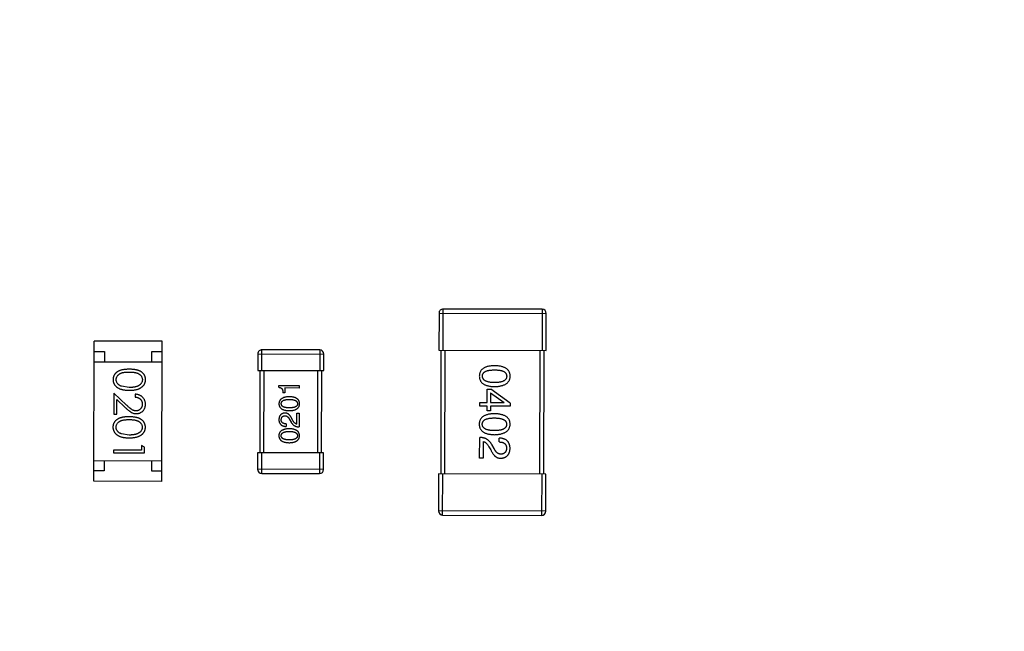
# Model space of a CAD drawing. Header units: millimetres. Extents: x 64 to 213, y 7 to 77.
# Tile 21 of 49: x 173.48 to 178.26, y 23.77 to 26.74. Entities that reach past the tile are written whole.
import ezdxf

# ---------------------------------------------------------------- set-up
doc = ezdxf.new("R2010")
doc.units = ezdxf.units.MM
doc.header["$LTSCALE"] = 1.21
doc.header["$MEASUREMENT"] = 0
doc.layers.get('0').update_dxf_attribs({"linetype": 'CONTINUOUS'})

msp = doc.modelspace()

# ---------------------------------------------------------------- linework, layer by layer
at = {"color": 7, "linetype": 'Continuous'}
for p, q in [((175.5163, 25.3165), (175.5159, 25.1365)), ((175.5163, 25.3165), (176.0363, 25.3152)), ((175.5359, 25.1364), (175.5363, 25.3364)), ((176.0163, 25.3352), (175.5363, 25.3364)), ((176.0163, 25.3352), (176.0159, 25.1352)), ((176.0359, 25.1352), (176.0363, 25.3152)), ((173.8427, 24.5007), (173.8444, 25.1807)), ((174.1744, 25.1799), (173.8444, 25.1807)), ((174.1727, 24.4999), (174.1744, 25.1799)), ((173.8442, 25.1307), (173.8942, 25.1306)), ((173.8942, 25.1306), (173.8941, 25.0806)), ((174.1241, 25.08), (174.1242, 25.13)), ((174.1242, 25.13), (174.1742, 25.1299)), ((174.6378, 25.1187), (174.6376, 25.0387)), ((174.6378, 25.1187), (174.9578, 25.118)), ((174.6576, 25.0387), (174.6578, 25.1387)), ((174.9378, 25.138), (174.6578, 25.1387)), ((174.9378, 25.138), (174.9376, 25.038)), ((174.9576, 25.038), (174.9578, 25.118)), ((175.5159, 25.1365), (176.0359, 25.1352)), ((175.5259, 25.1364), (175.5244, 24.5364)), ((175.5444, 24.5364), (175.5459, 25.1364)), ((176.0059, 25.1353), (176.0044, 24.5353)), ((176.0244, 24.5352), (176.0259, 25.1352)), ((173.8441, 25.0807), (174.1741, 25.0799)), ((174.6376, 25.0387), (174.9576, 25.038)), ((174.6476, 25.0387), (174.6466, 24.6387)), ((174.6666, 24.6387), (174.6676, 25.0387)), ((174.9276, 25.038), (174.9266, 24.638)), ((174.9466, 24.638), (174.9476, 25.038)), ((173.939, 24.929), (173.9388, 24.8271)), ((174.001, 24.8707), (173.939, 24.929)), ((174.0141, 24.9558), (173.9764, 24.9615)), ((174.7401, 24.9566), (174.7401, 24.9659)), ((174.7401, 24.9659), (174.8385, 24.9657)), ((174.769, 24.9298), (174.7592, 24.9298)), ((174.7691, 24.9533), (174.769, 24.9298)), ((174.8385, 24.9531), (174.7691, 24.9533)), ((174.8385, 24.9657), (174.8385, 24.9531)), ((175.75, 24.8828), (175.7502, 24.9476)), ((175.7502, 24.9476), (175.7682, 24.9475)), ((175.7657, 24.9303), (175.7656, 24.8828)), ((175.7657, 24.9303), (175.8328, 24.8834)), ((175.8615, 24.8801), (175.7682, 24.9475)), ((173.9542, 24.8271), (173.9543, 24.8969)), ((173.9543, 24.8969), (173.9943, 24.8592)), ((174.0429, 24.923), (174.0428, 24.9095)), ((175.7139, 24.8649), (175.714, 24.8829)), ((175.714, 24.8829), (175.75, 24.8828)), ((175.7656, 24.8828), (175.8328, 24.8826)), ((175.8328, 24.8826), (175.8328, 24.8834)), ((175.8615, 24.8801), (175.8615, 24.8645)), ((174.8266, 24.778), (174.8267, 24.8316)), ((174.8267, 24.8316), (174.8382, 24.8316)), ((174.8382, 24.8316), (174.838, 24.7644)), ((175.75, 24.8648), (175.7139, 24.8649)), ((175.7499, 24.8426), (175.75, 24.8648)), ((175.7655, 24.8426), (175.7499, 24.8426)), ((175.7656, 24.8647), (175.7655, 24.8426)), ((175.8615, 24.8645), (175.7656, 24.8647)), ((173.9388, 24.8271), (173.9542, 24.8271)), ((174.7916, 24.8005), (174.7993, 24.7874)), ((174.808, 24.7945), (174.802, 24.8049)), ((174.7752, 24.7793), (174.7752, 24.7667)), ((174.0135, 24.725), (173.9758, 24.7308)), ((175.7133, 24.6129), (175.7136, 24.7137)), ((175.7307, 24.6931), (175.7305, 24.6128)), ((175.8078, 24.6913), (175.8078, 24.7102)), ((173.9383, 24.6521), (173.9383, 24.6386)), ((174.073, 24.6518), (173.9383, 24.6521)), ((174.073, 24.6749), (174.073, 24.6518)), ((174.0884, 24.666), (174.073, 24.6749)), ((174.0883, 24.6383), (174.0884, 24.666)), ((175.7585, 24.6685), (175.7675, 24.6529)), ((175.7831, 24.6594), (175.7717, 24.6791)), ((173.8429, 24.6007), (174.1729, 24.5999)), ((173.8929, 24.6006), (173.8928, 24.5506)), ((173.9383, 24.6386), (174.0883, 24.6383)), ((174.1228, 24.55), (174.1229, 24.6)), ((174.6366, 24.6387), (174.6364, 24.5587)), ((174.9566, 24.638), (174.6366, 24.6387)), ((174.6564, 24.5387), (174.6566, 24.6387)), ((174.9366, 24.638), (174.9364, 24.538)), ((174.9564, 24.558), (174.9566, 24.638)), ((175.7305, 24.6128), (175.7133, 24.6129)), ((173.8928, 24.5506), (173.8428, 24.5507)), ((174.1728, 24.5499), (174.1228, 24.55)), ((174.9564, 24.558), (174.6364, 24.5587)), ((174.1727, 24.4999), (173.8427, 24.5007)), ((174.6564, 24.5387), (174.9364, 24.538)), ((175.5144, 24.5365), (175.5139, 24.3565)), ((176.0344, 24.5352), (175.5144, 24.5365)), ((175.5339, 24.3364), (175.5344, 24.5364)), ((176.0144, 24.5352), (176.0139, 24.3352)), ((176.0339, 24.3552), (176.0344, 24.5352)), ((176.0339, 24.3552), (175.5139, 24.3565)), ((175.5339, 24.3364), (176.0139, 24.3352))]:
    msp.add_line(p, q, dxfattribs=at)
for centre, radius, start, end in [((185.4146, 28.9388), 19.255, 315, 225), ((185.4146, 28.9388), 19.055, 315, 225), ((175.5363, 25.3164), 0.02, 89.8597, 179.8597), ((176.0163, 25.3152), 0.02, 359.8597, 89.8597), ((174.6578, 25.1187), 0.02, 89.8597, 179.8597), ((174.9378, 25.118), 0.02, 359.8597, 89.8597), ((174.6564, 24.5587), 0.02, 179.8597, 269.8597), ((174.9364, 24.558), 0.02, 269.8597, 359.8597), ((175.5339, 24.3564), 0.02, 179.8597, 269.8597), ((176.0139, 24.3552), 0.02, 269.8597, 359.8597)]:
    msp.add_arc(centre, radius, start, end, dxfattribs=at)
for points, knots in [([(174.0142, 25.0442), (174.0119, 25.0442), (174.0072, 25.0442), (174.0005, 25.0439), (173.9941, 25.0434), (173.9882, 25.0427), (173.9826, 25.0418), (173.9775, 25.0408), (173.9727, 25.0395), (173.9684, 25.038), (173.9644, 25.0363), (173.9607, 25.0344), (173.9572, 25.0324), (173.954, 25.0303), (173.951, 25.028), (173.9483, 25.0255), (173.9458, 25.0229), (173.9436, 25.0201), (173.9417, 25.0172), (173.94, 25.0142), (173.9385, 25.0111), (173.9374, 25.0079), (173.9365, 25.0046), (173.9358, 25.0012), (173.9354, 24.9978), (173.9354, 24.9955), (173.9353, 24.9943)], [0, 0, 0, 0, 0.068113, 0.132564, 0.193427, 0.250218, 0.303569, 0.353576, 0.400235, 0.443586, 0.484619, 0.524292, 0.56238, 0.599049, 0.63494, 0.669782, 0.704009, 0.737842, 0.771098, 0.803896, 0.836415, 0.868639, 0.900715, 0.933378, 0.966213, 1, 1, 1, 1]), ([(173.9507, 24.9938), (173.9508, 24.9954), (173.951, 24.9987), (173.9523, 25.0036), (173.9544, 25.0083), (173.9568, 25.0121), (173.9591, 25.0149), (173.961, 25.017), (173.9632, 25.0189), (173.9655, 25.0207), (173.968, 25.0223), (173.9707, 25.0237), (173.9736, 25.0251), (173.9767, 25.0263), (173.9801, 25.0274), (173.9839, 25.0283), (173.9881, 25.0291), (173.9926, 25.0297), (173.9975, 25.0302), (174.0027, 25.0305), (174.0084, 25.0308), (174.0123, 25.0308), (174.0143, 25.0308)], [0, 0, 0, 0, 0.060034, 0.120278, 0.182348, 0.247919, 0.281641, 0.315701, 0.350322, 0.385703, 0.421819, 0.459196, 0.497866, 0.538301, 0.58121, 0.628183, 0.679403, 0.734699, 0.794074, 0.858416, 0.927049, 1, 1, 1, 1]), ([(174.093, 24.9939), (174.093, 24.9951), (174.093, 24.9974), (174.0926, 25.0009), (174.0919, 25.0042), (174.091, 25.0075), (174.0898, 25.0107), (174.0884, 25.0139), (174.0867, 25.0169), (174.0847, 25.0199), (174.0825, 25.0227), (174.0801, 25.0253), (174.0774, 25.0278), (174.0744, 25.0301), (174.0712, 25.0323), (174.0678, 25.0343), (174.0641, 25.0362), (174.0601, 25.0379), (174.0558, 25.0393), (174.0511, 25.0406), (174.046, 25.0418), (174.0405, 25.0426), (174.0345, 25.0433), (174.0281, 25.0439), (174.0213, 25.0442), (174.0166, 25.0442), (174.0142, 25.0442)], [0, 0, 0, 0, 0.033742, 0.066533, 0.099153, 0.13154, 0.164087, 0.196563, 0.229707, 0.263315, 0.297504, 0.331686, 0.366482, 0.4021, 0.438958, 0.476748, 0.515985, 0.556589, 0.599519, 0.645765, 0.695487, 0.748721, 0.805687, 0.866754, 0.931405, 1, 1, 1, 1]), ([(174.0143, 25.0308), (174.0163, 25.0308), (174.0202, 25.0307), (174.0259, 25.0305), (174.0311, 25.0301), (174.036, 25.0296), (174.0406, 25.029), (174.0447, 25.0281), (174.0485, 25.0272), (174.0519, 25.0261), (174.055, 25.0249), (174.0579, 25.0235), (174.0606, 25.022), (174.0631, 25.0204), (174.0654, 25.0186), (174.0675, 25.0167), (174.0695, 25.0147), (174.0717, 25.0118), (174.074, 25.0081), (174.0762, 25.0034), (174.0774, 24.9985), (174.0776, 24.9951), (174.0776, 24.9935)], [0, 0, 0, 0, 0.073302, 0.142286, 0.206253, 0.266017, 0.321612, 0.372532, 0.419497, 0.462398, 0.502825, 0.541489, 0.579034, 0.615143, 0.650298, 0.684912, 0.718701, 0.752189, 0.817245, 0.879117, 0.939613, 1, 1, 1, 1]), ([(175.7857, 25.0616), (175.7828, 25.0615), (175.777, 25.0613), (175.7688, 25.0606), (175.761, 25.0595), (175.7539, 25.058), (175.7473, 25.0561), (175.7412, 25.0539), (175.7357, 25.0513), (175.7308, 25.0483), (175.7264, 25.045), (175.7226, 25.0412), (175.7193, 25.0371), (175.7167, 25.0326), (175.7146, 25.0277), (175.7131, 25.0224), (175.7121, 25.0168), (175.7119, 25.0129), (175.7118, 25.0109)], [0, 0, 0, 0, 0.087693, 0.170223, 0.247496, 0.319826, 0.387768, 0.451403, 0.511459, 0.568358, 0.622671, 0.675251, 0.726739, 0.778422, 0.830759, 0.884394, 0.940865, 1, 1, 1, 1]), ([(175.7266, 25.0109), (175.7266, 25.0121), (175.7267, 25.0145), (175.7274, 25.018), (175.7286, 25.0213), (175.7303, 25.0242), (175.7323, 25.027), (175.7349, 25.0295), (175.7379, 25.0317), (175.7414, 25.0337), (175.7454, 25.0355), (175.7498, 25.037), (175.7547, 25.0383), (175.76, 25.0394), (175.7657, 25.0401), (175.772, 25.0407), (175.7787, 25.041), (175.7833, 25.0411), (175.7857, 25.0411)], [0, 0, 0, 0, 0.049766, 0.097012, 0.143225, 0.188786, 0.235079, 0.282962, 0.333687, 0.387747, 0.445963, 0.508657, 0.576545, 0.649868, 0.72822, 0.812712, 0.903543, 1, 1, 1, 1]), ([(175.8618, 25.0106), (175.8617, 25.0126), (175.8616, 25.0165), (175.8606, 25.0221), (175.859, 25.0273), (175.8569, 25.0322), (175.8542, 25.0368), (175.8508, 25.0409), (175.8469, 25.0447), (175.8424, 25.048), (175.8373, 25.0511), (175.8317, 25.0537), (175.8254, 25.0559), (175.8186, 25.0578), (175.8112, 25.0594), (175.8032, 25.0605), (175.7947, 25.0613), (175.7888, 25.0615), (175.7857, 25.0616)], [0, 0, 0, 0, 0.057911, 0.113262, 0.165956, 0.217443, 0.268511, 0.319665, 0.372, 0.426129, 0.483365, 0.543779, 0.607756, 0.676562, 0.749704, 0.827713, 0.911177, 1, 1, 1, 1]), ([(175.7857, 25.0411), (175.788, 25.0411), (175.7927, 25.041), (175.7994, 25.0406), (175.8056, 25.04), (175.8114, 25.0392), (175.8167, 25.0381), (175.8215, 25.0369), (175.8259, 25.0353), (175.8298, 25.0335), (175.8333, 25.0315), (175.8364, 25.0292), (175.8389, 25.0267), (175.841, 25.024), (175.8427, 25.021), (175.8438, 25.0177), (175.8445, 25.0142), (175.8446, 25.0118), (175.8446, 25.0106)], [0, 0, 0, 0, 0.096452, 0.187278, 0.271765, 0.350519, 0.423437, 0.491321, 0.554011, 0.612224, 0.666281, 0.717003, 0.764884, 0.811423, 0.856783, 0.902993, 0.950236, 1, 1, 1, 1]), ([(173.9353, 24.9943), (173.9353, 24.9931), (173.9354, 24.9907), (173.9358, 24.9872), (173.9365, 24.9838), (173.9374, 24.9804), (173.9386, 24.9771), (173.94, 24.9739), (173.9418, 24.9708), (173.9437, 24.9678), (173.946, 24.9649), (173.9485, 24.9622), (173.9513, 24.9596), (173.9543, 24.9572), (173.9576, 24.9549), (173.9612, 24.9528), (173.965, 24.9509), (173.969, 24.9491), (173.9734, 24.9475), (173.9782, 24.9462), (173.9833, 24.945), (173.9887, 24.944), (173.9945, 24.9433), (174.0007, 24.9427), (174.0072, 24.9424), (174.0117, 24.9423), (174.014, 24.9423)], [0, 0, 0, 0, 0.033824, 0.067298, 0.10028, 0.133019, 0.165736, 0.198792, 0.232372, 0.266409, 0.301016, 0.336196, 0.371972, 0.408574, 0.446394, 0.485225, 0.525372, 0.567224, 0.611081, 0.65775, 0.70702, 0.759235, 0.814484, 0.873227, 0.934937, 1, 1, 1, 1]), ([(173.9764, 24.9615), (173.9753, 24.9619), (173.9733, 24.9627), (173.9704, 24.964), (173.9676, 24.9655), (173.9651, 24.9671), (173.9628, 24.9689), (173.9607, 24.9707), (173.9588, 24.9727), (173.9565, 24.9755), (173.9542, 24.9792), (173.9522, 24.984), (173.9509, 24.9888), (173.9508, 24.9921), (173.9507, 24.9938)], [0, 0, 0, 0, 0.075949, 0.148549, 0.218996, 0.286119, 0.351826, 0.416074, 0.478265, 0.540325, 0.660405, 0.774606, 0.887187, 1, 1, 1, 1]), ([(174.014, 24.9423), (174.0163, 24.9423), (174.0208, 24.9424), (174.0274, 24.9426), (174.0336, 24.9432), (174.0394, 24.9439), (174.0449, 24.9448), (174.05, 24.946), (174.0548, 24.9474), (174.0592, 24.949), (174.0633, 24.9508), (174.0671, 24.9527), (174.0707, 24.9548), (174.074, 24.957), (174.077, 24.9594), (174.0798, 24.962), (174.0823, 24.9647), (174.0846, 24.9676), (174.0866, 24.9705), (174.0883, 24.9736), (174.0898, 24.9768), (174.0909, 24.9801), (174.0919, 24.9834), (174.0925, 24.9868), (174.093, 24.9903), (174.093, 24.9927), (174.093, 24.9939)], [0, 0, 0, 0, 0.065278, 0.127205, 0.186168, 0.241675, 0.294115, 0.343609, 0.390387, 0.434463, 0.476646, 0.517002, 0.555936, 0.593716, 0.630057, 0.665601, 0.700745, 0.734917, 0.768681, 0.802087, 0.834849, 0.867433, 0.900138, 0.932806, 0.966212, 1, 1, 1, 1]), ([(174.0776, 24.9935), (174.0775, 24.9918), (174.0774, 24.9886), (174.0761, 24.9837), (174.074, 24.979), (174.0716, 24.9753), (174.0693, 24.9724), (174.0673, 24.9704), (174.0651, 24.9684), (174.0626, 24.9667), (174.0599, 24.965), (174.0569, 24.9634), (174.0537, 24.962), (174.0503, 24.9607), (174.0466, 24.9595), (174.0427, 24.9585), (174.0386, 24.9577), (174.0342, 24.9569), (174.0295, 24.9564), (174.0246, 24.956), (174.0194, 24.9558), (174.0159, 24.9558), (174.0141, 24.9558)], [0, 0, 0, 0, 0.059689, 0.119507, 0.181075, 0.246162, 0.279894, 0.314468, 0.350403, 0.387474, 0.426147, 0.466624, 0.508745, 0.553328, 0.600058, 0.649177, 0.700552, 0.754894, 0.811825, 0.871514, 0.934319, 1, 1, 1, 1]), ([(175.7118, 25.0109), (175.7119, 25.009), (175.7121, 25.0051), (175.713, 24.9994), (175.7145, 24.9942), (175.7166, 24.9893), (175.7192, 24.9848), (175.7224, 24.9806), (175.7262, 24.9768), (175.7306, 24.9735), (175.7355, 24.9705), (175.741, 24.9678), (175.747, 24.9656), (175.7536, 24.9637), (175.7608, 24.9622), (175.7685, 24.9611), (175.7768, 24.9603), (175.7825, 24.9601), (175.7855, 24.9599)], [0, 0, 0, 0, 0.059134, 0.115603, 0.169236, 0.221572, 0.273254, 0.32474, 0.377319, 0.431815, 0.488555, 0.548609, 0.612242, 0.680182, 0.75251, 0.829782, 0.91231, 1, 1, 1, 1]), ([(175.7855, 24.9796), (175.7832, 24.9796), (175.7786, 24.9797), (175.772, 24.9801), (175.7658, 24.9807), (175.7601, 24.9815), (175.7549, 24.9826), (175.75, 24.984), (175.7457, 24.9856), (175.7417, 24.9874), (175.7382, 24.9895), (175.7352, 24.9918), (175.7326, 24.9944), (175.7305, 24.9972), (175.7288, 25.0003), (175.7276, 25.0036), (175.7268, 25.0072), (175.7267, 25.0096), (175.7266, 25.0109)], [0, 0, 0, 0, 0.094834, 0.184067, 0.267029, 0.344713, 0.417334, 0.484367, 0.546941, 0.604717, 0.65953, 0.710539, 0.759381, 0.806382, 0.853027, 0.900623, 0.949121, 1, 1, 1, 1]), ([(175.7855, 24.9599), (175.7885, 24.9601), (175.7943, 24.9603), (175.8028, 24.9611), (175.8107, 24.9623), (175.8181, 24.9638), (175.8249, 24.9657), (175.8311, 24.968), (175.8367, 24.9706), (175.8418, 24.9736), (175.8464, 24.977), (175.8503, 24.9807), (175.8537, 24.9848), (175.8565, 24.9892), (175.8587, 24.9941), (175.8604, 24.9992), (175.8615, 25.0048), (175.8617, 25.0086), (175.8618, 25.0106)], [0, 0, 0, 0, 0.088475, 0.171606, 0.249595, 0.322626, 0.391327, 0.455765, 0.516374, 0.573675, 0.628522, 0.681161, 0.732559, 0.783563, 0.83504, 0.887639, 0.942585, 1, 1, 1, 1]), ([(175.8446, 25.0106), (175.8446, 25.0094), (175.8445, 25.0069), (175.8438, 25.0033), (175.8426, 25), (175.841, 24.9969), (175.8388, 24.9941), (175.8363, 24.9916), (175.8332, 24.9893), (175.8298, 24.9872), (175.8258, 24.9854), (175.8214, 24.9838), (175.8165, 24.9825), (175.8112, 24.9814), (175.8054, 24.9806), (175.7992, 24.98), (175.7925, 24.9797), (175.7879, 24.9796), (175.7855, 24.9796)], [0, 0, 0, 0, 0.050604, 0.098688, 0.145699, 0.191791, 0.238625, 0.286717, 0.337546, 0.391814, 0.449755, 0.512106, 0.579685, 0.652048, 0.730262, 0.814146, 0.904281, 1, 1, 1, 1]), ([(174.7401, 24.9566), (174.7409, 24.9565), (174.7425, 24.9563), (174.7448, 24.9558), (174.7469, 24.9551), (174.7489, 24.9542), (174.7507, 24.9531), (174.7523, 24.9518), (174.7538, 24.9504), (174.755, 24.9488), (174.7561, 24.9471), (174.7571, 24.9451), (174.7579, 24.943), (174.7584, 24.9407), (174.7589, 24.9382), (174.7592, 24.9356), (174.7593, 24.9328), (174.7592, 24.9308), (174.7592, 24.9298)], [0, 0, 0, 0, 0.066659, 0.129311, 0.18962, 0.247164, 0.30314, 0.357527, 0.411867, 0.466926, 0.523012, 0.580527, 0.641561, 0.705268, 0.772282, 0.84407, 0.919338, 1, 1, 1, 1]), ([(174.0428, 24.9095), (174.0442, 24.9094), (174.0468, 24.9092), (174.0505, 24.9084), (174.0541, 24.9075), (174.0574, 24.9062), (174.0605, 24.9047), (174.0633, 24.9029), (174.066, 24.9009), (174.0683, 24.8987), (174.0705, 24.8962), (174.0723, 24.8936), (174.0739, 24.8908), (174.0752, 24.8879), (174.0761, 24.8848), (174.0769, 24.8816), (174.0773, 24.8782), (174.0773, 24.8759), (174.0773, 24.8747)], [0, 0, 0, 0, 0.073648, 0.143686, 0.210962, 0.275557, 0.338064, 0.399311, 0.4594, 0.51934, 0.579024, 0.637809, 0.695959, 0.754122, 0.813113, 0.873453, 0.935561, 1, 1, 1, 1]), ([(174.0927, 24.874), (174.0927, 24.8756), (174.0926, 24.8789), (174.092, 24.8838), (174.0909, 24.8884), (174.0894, 24.8928), (174.0873, 24.897), (174.0849, 24.9011), (174.0821, 24.9049), (174.0788, 24.9085), (174.0752, 24.9117), (174.0713, 24.9146), (174.0672, 24.9171), (174.0628, 24.9191), (174.0581, 24.9207), (174.0533, 24.9219), (174.0481, 24.9227), (174.0446, 24.9229), (174.0429, 24.923)], [0, 0, 0, 0, 0.06445, 0.126725, 0.187421, 0.247417, 0.306749, 0.366595, 0.427749, 0.490235, 0.553031, 0.614805, 0.676505, 0.738096, 0.801021, 0.864897, 0.931209, 1, 1, 1, 1]), ([(174.7908, 24.911), (174.7888, 24.911), (174.7849, 24.9108), (174.7793, 24.9102), (174.774, 24.9095), (174.7691, 24.9084), (174.7646, 24.9072), (174.7604, 24.9057), (174.7566, 24.9039), (174.7532, 24.9019), (174.7502, 24.8997), (174.7476, 24.8972), (174.7453, 24.8945), (174.7435, 24.8915), (174.742, 24.8883), (174.7409, 24.8848), (174.7402, 24.8811), (174.74, 24.8786), (174.7399, 24.8773)], [0, 0, 0, 0, 0.088475, 0.171606, 0.249595, 0.322626, 0.391327, 0.455765, 0.516374, 0.573675, 0.628522, 0.681161, 0.732559, 0.783563, 0.83504, 0.887639, 0.942585, 1, 1, 1, 1]), ([(174.7514, 24.8773), (174.7514, 24.8781), (174.7515, 24.8797), (174.752, 24.8821), (174.7527, 24.8843), (174.7538, 24.8864), (174.7552, 24.8882), (174.7569, 24.89), (174.759, 24.8915), (174.7613, 24.8929), (174.7639, 24.8941), (174.7669, 24.8951), (174.7701, 24.896), (174.7737, 24.8967), (174.7775, 24.8973), (174.7817, 24.8977), (174.7861, 24.8979), (174.7892, 24.8979), (174.7908, 24.8979)], [0, 0, 0, 0, 0.050604, 0.098688, 0.145699, 0.191791, 0.238625, 0.286717, 0.337546, 0.391814, 0.449755, 0.512106, 0.579685, 0.652048, 0.730262, 0.814146, 0.904281, 1, 1, 1, 1]), ([(174.8399, 24.877), (174.8399, 24.8784), (174.8397, 24.881), (174.8391, 24.8847), (174.8381, 24.8882), (174.8368, 24.8915), (174.835, 24.8945), (174.8328, 24.8973), (174.8303, 24.8998), (174.8274, 24.902), (174.8241, 24.904), (174.8205, 24.9058), (174.8164, 24.9073), (174.812, 24.9085), (174.8073, 24.9096), (174.8021, 24.9103), (174.7966, 24.9108), (174.7928, 24.911), (174.7908, 24.911)], [0, 0, 0, 0, 0.059134, 0.115603, 0.169236, 0.221572, 0.273254, 0.32474, 0.377319, 0.431815, 0.488555, 0.548609, 0.612242, 0.680182, 0.75251, 0.829782, 0.91231, 1, 1, 1, 1]), ([(174.7908, 24.8979), (174.7924, 24.8979), (174.7954, 24.8979), (174.7998, 24.8976), (174.8039, 24.8972), (174.8077, 24.8966), (174.8112, 24.8959), (174.8144, 24.895), (174.8174, 24.894), (174.82, 24.8927), (174.8223, 24.8914), (174.8243, 24.8898), (174.8261, 24.8881), (174.8275, 24.8862), (174.8286, 24.8841), (174.8294, 24.8819), (174.8299, 24.8795), (174.83, 24.8779), (174.8301, 24.8771)], [0, 0, 0, 0, 0.094834, 0.184067, 0.267029, 0.344713, 0.417334, 0.484367, 0.546941, 0.604717, 0.65953, 0.710539, 0.759381, 0.806382, 0.853027, 0.900623, 0.949121, 1, 1, 1, 1]), ([(173.9943, 24.8592), (173.9958, 24.8578), (173.9988, 24.855), (174.0031, 24.8511), (174.0073, 24.8475), (174.0111, 24.8443), (174.0147, 24.8414), (174.0181, 24.839), (174.0213, 24.8368), (174.0251, 24.8345), (174.0298, 24.8322), (174.0357, 24.8302), (174.0418, 24.829), (174.0459, 24.8288), (174.048, 24.8288)], [0, 0, 0, 0, 0.09953, 0.192079, 0.277712, 0.357454, 0.429648, 0.495771, 0.555538, 0.608657, 0.707578, 0.804328, 0.901298, 1, 1, 1, 1]), ([(174.0469, 24.8422), (174.0452, 24.8423), (174.042, 24.8424), (174.0372, 24.8435), (174.0326, 24.8452), (174.0288, 24.8472), (174.0257, 24.8492), (174.023, 24.8511), (174.02, 24.8535), (174.0168, 24.8561), (174.0132, 24.8592), (174.0094, 24.8627), (174.0053, 24.8666), (174.0024, 24.8693), (174.001, 24.8707)], [0, 0, 0, 0, 0.088014, 0.174976, 0.2638, 0.355443, 0.406413, 0.465519, 0.533076, 0.609353, 0.693899, 0.787171, 0.889197, 1, 1, 1, 1]), ([(174.0773, 24.8747), (174.0773, 24.8736), (174.0773, 24.8714), (174.0768, 24.8681), (174.0761, 24.865), (174.0751, 24.8621), (174.0738, 24.8592), (174.0723, 24.8565), (174.0704, 24.854), (174.0683, 24.8516), (174.0661, 24.8494), (174.0636, 24.8475), (174.0611, 24.8458), (174.0585, 24.8445), (174.0557, 24.8435), (174.0529, 24.8428), (174.0499, 24.8423), (174.0479, 24.8423), (174.0469, 24.8422)], [0, 0, 0, 0, 0.068027, 0.133505, 0.19695, 0.26027, 0.322741, 0.384982, 0.448465, 0.513424, 0.578224, 0.640011, 0.700094, 0.760067, 0.819012, 0.877878, 0.938035, 1, 1, 1, 1]), ([(174.048, 24.8288), (174.0495, 24.8288), (174.0524, 24.8289), (174.0567, 24.8294), (174.0609, 24.8304), (174.0649, 24.8318), (174.0688, 24.8336), (174.0725, 24.8357), (174.0761, 24.8382), (174.0794, 24.8412), (174.0826, 24.8444), (174.0852, 24.8479), (174.0875, 24.8517), (174.0895, 24.8556), (174.0909, 24.8599), (174.0919, 24.8644), (174.0926, 24.8691), (174.0927, 24.8723), (174.0927, 24.874)], [0, 0, 0, 0, 0.06271, 0.123347, 0.183401, 0.242828, 0.302097, 0.36242, 0.423725, 0.487032, 0.550491, 0.612709, 0.674265, 0.73617, 0.799211, 0.863483, 0.930525, 1, 1, 1, 1]), ([(174.7693, 24.8317), (174.7682, 24.8317), (174.766, 24.8315), (174.7628, 24.831), (174.7598, 24.8302), (174.757, 24.8293), (174.7544, 24.8281), (174.7521, 24.8267), (174.7499, 24.8251), (174.7479, 24.8232), (174.7462, 24.8211), (174.7446, 24.8189), (174.7433, 24.8164), (174.7421, 24.8136), (174.7412, 24.8107), (174.7405, 24.8076), (174.74, 24.8042), (174.7398, 24.8019), (174.7397, 24.8007)], [0, 0, 0, 0, 0.070688, 0.137741, 0.201612, 0.262778, 0.321223, 0.378455, 0.434411, 0.490146, 0.546362, 0.603392, 0.662208, 0.723401, 0.787372, 0.85442, 0.925153, 1, 1, 1, 1]), ([(174.7399, 24.8773), (174.74, 24.876), (174.7401, 24.8734), (174.7407, 24.8696), (174.7418, 24.8661), (174.7432, 24.8628), (174.745, 24.8598), (174.7472, 24.8571), (174.7498, 24.8546), (174.7529, 24.8523), (174.7562, 24.8503), (174.76, 24.8486), (174.7642, 24.847), (174.7687, 24.8458), (174.7737, 24.8448), (174.779, 24.844), (174.7847, 24.8435), (174.7886, 24.8434), (174.7907, 24.8433)], [0, 0, 0, 0, 0.057911, 0.113262, 0.165956, 0.217443, 0.268511, 0.319665, 0.372, 0.426129, 0.483365, 0.543779, 0.607756, 0.676562, 0.749704, 0.827713, 0.911177, 1, 1, 1, 1]), ([(174.7907, 24.8569), (174.7891, 24.857), (174.786, 24.857), (174.7816, 24.8573), (174.7774, 24.8576), (174.7736, 24.8582), (174.77, 24.8589), (174.7668, 24.8598), (174.7639, 24.8608), (174.7612, 24.862), (174.7589, 24.8633), (174.7569, 24.8648), (174.7552, 24.8665), (174.7538, 24.8684), (174.7527, 24.8704), (174.7519, 24.8725), (174.7515, 24.8748), (174.7514, 24.8764), (174.7514, 24.8773)], [0, 0, 0, 0, 0.096452, 0.187278, 0.271765, 0.350519, 0.423437, 0.491321, 0.554011, 0.612224, 0.666281, 0.717003, 0.764884, 0.811423, 0.856783, 0.902993, 0.950236, 1, 1, 1, 1]), ([(174.802, 24.8049), (174.8015, 24.806), (174.8005, 24.8082), (174.7988, 24.8114), (174.7971, 24.8143), (174.7954, 24.817), (174.7935, 24.8195), (174.7916, 24.8217), (174.7897, 24.8238), (174.7876, 24.8255), (174.7856, 24.8271), (174.7834, 24.8285), (174.7812, 24.8296), (174.779, 24.8305), (174.7766, 24.8311), (174.7742, 24.8316), (174.7718, 24.8318), (174.7701, 24.8318), (174.7693, 24.8317)], [0, 0, 0, 0, 0.082731, 0.161257, 0.236138, 0.307554, 0.375712, 0.440848, 0.502916, 0.562567, 0.619798, 0.675716, 0.73039, 0.78386, 0.837315, 0.890547, 0.944917, 1, 1, 1, 1]), ([(174.8301, 24.8771), (174.83, 24.8762), (174.83, 24.8747), (174.8295, 24.8723), (174.8288, 24.8702), (174.8276, 24.8682), (174.8262, 24.8664), (174.8245, 24.8647), (174.8225, 24.8632), (174.8202, 24.8619), (174.8175, 24.8607), (174.8146, 24.8596), (174.8114, 24.8588), (174.8078, 24.8581), (174.804, 24.8576), (174.7998, 24.8572), (174.7954, 24.857), (174.7923, 24.857), (174.7907, 24.8569)], [0, 0, 0, 0, 0.049766, 0.097012, 0.143225, 0.188786, 0.235079, 0.282962, 0.333687, 0.387747, 0.445963, 0.508657, 0.576545, 0.649868, 0.72822, 0.812712, 0.903543, 1, 1, 1, 1]), ([(174.7907, 24.8433), (174.7926, 24.8433), (174.7964, 24.8435), (174.802, 24.844), (174.8071, 24.8447), (174.8119, 24.8457), (174.8163, 24.8469), (174.8203, 24.8484), (174.824, 24.8501), (174.8273, 24.8521), (174.8302, 24.8544), (174.8327, 24.8569), (174.8349, 24.8596), (174.8367, 24.8626), (174.8381, 24.8659), (174.8391, 24.8694), (174.8397, 24.8731), (174.8399, 24.8757), (174.8399, 24.877)], [0, 0, 0, 0, 0.087693, 0.170223, 0.247496, 0.319826, 0.387768, 0.451403, 0.511459, 0.568358, 0.622671, 0.675251, 0.726739, 0.778422, 0.830759, 0.884394, 0.940865, 1, 1, 1, 1]), ([(174.0137, 24.8135), (174.0113, 24.8135), (174.0067, 24.8134), (173.9999, 24.8131), (173.9935, 24.8127), (173.9876, 24.812), (173.982, 24.8111), (173.9769, 24.81), (173.9722, 24.8087), (173.9678, 24.8072), (173.9638, 24.8055), (173.9601, 24.8037), (173.9566, 24.8017), (173.9534, 24.7995), (173.9504, 24.7972), (173.9477, 24.7947), (173.9453, 24.7921), (173.9431, 24.7893), (173.9411, 24.7864), (173.9394, 24.7834), (173.938, 24.7803), (173.9368, 24.7771), (173.9359, 24.7738), (173.9353, 24.7705), (173.9348, 24.767), (173.9348, 24.7647), (173.9348, 24.7635)], [0, 0, 0, 0, 0.068113, 0.132564, 0.193427, 0.250218, 0.303569, 0.353576, 0.400235, 0.443586, 0.484619, 0.524292, 0.56238, 0.599049, 0.63494, 0.669782, 0.704009, 0.737842, 0.771098, 0.803896, 0.836415, 0.868639, 0.900715, 0.933378, 0.966213, 1, 1, 1, 1]), ([(173.9502, 24.763), (173.9502, 24.7647), (173.9504, 24.768), (173.9517, 24.7728), (173.9538, 24.7776), (173.9562, 24.7813), (173.9585, 24.7842), (173.9604, 24.7862), (173.9626, 24.7881), (173.9649, 24.7899), (173.9674, 24.7915), (173.9701, 24.793), (173.973, 24.7943), (173.9762, 24.7956), (173.9796, 24.7966), (173.9833, 24.7976), (173.9875, 24.7983), (173.992, 24.799), (173.9969, 24.7994), (174.0022, 24.7998), (174.0078, 24.8), (174.0117, 24.8), (174.0137, 24.8)], [0, 0, 0, 0, 0.060034, 0.120278, 0.182348, 0.247919, 0.281641, 0.315701, 0.350322, 0.385703, 0.421819, 0.459196, 0.497866, 0.538301, 0.58121, 0.628183, 0.679403, 0.734699, 0.794074, 0.858416, 0.927049, 1, 1, 1, 1]), ([(174.0925, 24.7631), (174.0924, 24.7643), (174.0924, 24.7666), (174.092, 24.7701), (174.0914, 24.7735), (174.0904, 24.7768), (174.0893, 24.78), (174.0878, 24.7831), (174.0861, 24.7861), (174.0842, 24.7891), (174.082, 24.7919), (174.0795, 24.7946), (174.0768, 24.797), (174.0739, 24.7994), (174.0706, 24.8015), (174.0672, 24.8036), (174.0635, 24.8054), (174.0595, 24.8071), (174.0552, 24.8086), (174.0505, 24.8099), (174.0454, 24.811), (174.0399, 24.8119), (174.0339, 24.8126), (174.0276, 24.8131), (174.0208, 24.8134), (174.0161, 24.8134), (174.0137, 24.8135)], [0, 0, 0, 0, 0.033742, 0.066533, 0.099153, 0.13154, 0.164087, 0.196563, 0.229707, 0.263315, 0.297504, 0.331686, 0.366482, 0.4021, 0.438958, 0.476748, 0.515985, 0.556589, 0.599519, 0.645765, 0.695487, 0.748721, 0.805687, 0.866754, 0.931405, 1, 1, 1, 1]), ([(174.0137, 24.8), (174.0157, 24.8), (174.0196, 24.8), (174.0253, 24.7997), (174.0306, 24.7993), (174.0355, 24.7988), (174.04, 24.7982), (174.0441, 24.7974), (174.0479, 24.7964), (174.0513, 24.7953), (174.0544, 24.7941), (174.0573, 24.7927), (174.06, 24.7912), (174.0625, 24.7896), (174.0648, 24.7878), (174.067, 24.7859), (174.0689, 24.7839), (174.0711, 24.781), (174.0735, 24.7773), (174.0756, 24.7726), (174.0768, 24.7677), (174.077, 24.7644), (174.0771, 24.7627)], [0, 0, 0, 0, 0.073302, 0.142286, 0.206253, 0.266017, 0.321612, 0.372532, 0.419497, 0.462398, 0.502825, 0.541489, 0.579034, 0.615143, 0.650298, 0.684912, 0.718701, 0.752189, 0.817245, 0.879117, 0.939613, 1, 1, 1, 1]), ([(174.7397, 24.8007), (174.7398, 24.7993), (174.7399, 24.7967), (174.7404, 24.7929), (174.7412, 24.7894), (174.7423, 24.7861), (174.7436, 24.783), (174.7451, 24.7803), (174.7469, 24.7777), (174.7491, 24.7755), (174.7514, 24.7735), (174.754, 24.7717), (174.7569, 24.7702), (174.7601, 24.769), (174.7635, 24.768), (174.7671, 24.7673), (174.7711, 24.7669), (174.7738, 24.7668), (174.7752, 24.7667)], [0, 0, 0, 0, 0.07282, 0.141057, 0.2062, 0.267672, 0.326735, 0.383519, 0.439188, 0.494454, 0.549628, 0.605958, 0.66397, 0.72402, 0.787502, 0.854127, 0.925065, 1, 1, 1, 1]), ([(174.7512, 24.799), (174.7512, 24.7997), (174.7513, 24.8012), (174.7516, 24.8033), (174.752, 24.8053), (174.7525, 24.8072), (174.7531, 24.8089), (174.7539, 24.8105), (174.7548, 24.8119), (174.7558, 24.8132), (174.757, 24.8144), (174.7583, 24.8154), (174.7597, 24.8163), (174.7613, 24.817), (174.763, 24.8176), (174.7648, 24.8181), (174.7667, 24.8185), (174.7681, 24.8186), (174.7687, 24.8186)], [0, 0, 0, 0, 0.076112, 0.148436, 0.216883, 0.281466, 0.34298, 0.402356, 0.459881, 0.51546, 0.571111, 0.62658, 0.683162, 0.741007, 0.801404, 0.863825, 0.930544, 1, 1, 1, 1]), ([(174.7752, 24.7793), (174.7742, 24.7793), (174.7723, 24.7794), (174.7696, 24.7797), (174.7671, 24.7801), (174.7647, 24.7807), (174.7626, 24.7814), (174.7606, 24.7823), (174.7588, 24.7833), (174.7572, 24.7845), (174.7557, 24.7858), (174.7545, 24.7872), (174.7535, 24.7888), (174.7526, 24.7906), (174.752, 24.7925), (174.7515, 24.7945), (174.7513, 24.7967), (174.7512, 24.7982), (174.7512, 24.799)], [0, 0, 0, 0, 0.082594, 0.15978, 0.232961, 0.301462, 0.365595, 0.426678, 0.484662, 0.540809, 0.595146, 0.648401, 0.702272, 0.757102, 0.813447, 0.872233, 0.934055, 1, 1, 1, 1]), ([(174.7687, 24.8186), (174.7693, 24.8187), (174.7703, 24.8187), (174.772, 24.8186), (174.7735, 24.8183), (174.7751, 24.8179), (174.7766, 24.8173), (174.7781, 24.8166), (174.7796, 24.8157), (174.781, 24.8146), (174.7825, 24.8134), (174.7839, 24.812), (174.7852, 24.8105), (174.7866, 24.8088), (174.7879, 24.807), (174.7892, 24.805), (174.7904, 24.8028), (174.7912, 24.8013), (174.7916, 24.8005)], [0, 0, 0, 0, 0.052237, 0.103888, 0.155485, 0.207395, 0.259864, 0.31356, 0.369176, 0.4266, 0.486836, 0.550048, 0.61567, 0.685271, 0.75824, 0.834614, 0.915635, 1, 1, 1, 1]), ([(174.7993, 24.7874), (174.7998, 24.7865), (174.8008, 24.7847), (174.8024, 24.7821), (174.8042, 24.7797), (174.8061, 24.7776), (174.8081, 24.7755), (174.8103, 24.7736), (174.8125, 24.7719), (174.8149, 24.7704), (174.8174, 24.769), (174.82, 24.7678), (174.8227, 24.7668), (174.8256, 24.766), (174.8285, 24.7653), (174.8316, 24.7648), (174.8347, 24.7645), (174.8369, 24.7644), (174.838, 24.7644)], [0, 0, 0, 0, 0.065828, 0.130094, 0.192451, 0.254037, 0.313974, 0.373757, 0.433048, 0.492243, 0.551902, 0.611758, 0.672678, 0.734814, 0.798569, 0.863693, 0.930488, 1, 1, 1, 1]), ([(174.8266, 24.778), (174.8257, 24.7782), (174.8239, 24.7786), (174.8214, 24.7797), (174.819, 24.7811), (174.8166, 24.783), (174.8144, 24.7853), (174.8121, 24.788), (174.81, 24.7911), (174.8087, 24.7933), (174.808, 24.7945)], [0, 0, 0, 0, 0.103034, 0.208166, 0.318255, 0.434664, 0.559728, 0.695394, 0.841708, 1, 1, 1, 1]), ([(175.7851, 24.8284), (175.7822, 24.8283), (175.7765, 24.8282), (175.7682, 24.8274), (175.7605, 24.8263), (175.7533, 24.8248), (175.7467, 24.823), (175.7406, 24.8207), (175.7351, 24.8182), (175.7302, 24.8151), (175.7258, 24.8118), (175.722, 24.8081), (175.7188, 24.8039), (175.7161, 24.7994), (175.714, 24.7945), (175.7125, 24.7893), (175.7115, 24.7837), (175.7113, 24.7798), (175.7112, 24.7778)], [0, 0, 0, 0, 0.087693, 0.170223, 0.247496, 0.319826, 0.387768, 0.451403, 0.511459, 0.568358, 0.622671, 0.675251, 0.726739, 0.778422, 0.830759, 0.884394, 0.940865, 1, 1, 1, 1]), ([(175.726, 24.7778), (175.7261, 24.779), (175.7262, 24.7814), (175.7268, 24.7849), (175.728, 24.7881), (175.7297, 24.7911), (175.7318, 24.7938), (175.7343, 24.7963), (175.7374, 24.7986), (175.7409, 24.8006), (175.7448, 24.8023), (175.7492, 24.8039), (175.7541, 24.8051), (175.7594, 24.8062), (175.7652, 24.807), (175.7714, 24.8075), (175.7781, 24.8079), (175.7827, 24.8079), (175.7851, 24.8079)], [0, 0, 0, 0, 0.049766, 0.097012, 0.143225, 0.188786, 0.235079, 0.282962, 0.333687, 0.387747, 0.445963, 0.508657, 0.576545, 0.649868, 0.72822, 0.812712, 0.903543, 1, 1, 1, 1]), ([(175.8612, 24.7774), (175.8612, 24.7794), (175.861, 24.7833), (175.86, 24.7889), (175.8585, 24.7942), (175.8563, 24.7991), (175.8536, 24.8036), (175.8503, 24.8078), (175.8464, 24.8115), (175.8418, 24.8149), (175.8368, 24.8179), (175.8311, 24.8205), (175.8249, 24.8228), (175.818, 24.8247), (175.8106, 24.8262), (175.8027, 24.8273), (175.7941, 24.8281), (175.7882, 24.8283), (175.7851, 24.8284)], [0, 0, 0, 0, 0.057911, 0.113262, 0.165956, 0.217443, 0.268511, 0.319665, 0.372, 0.426129, 0.483365, 0.543779, 0.607756, 0.676562, 0.749704, 0.827713, 0.911177, 1, 1, 1, 1]), ([(175.7851, 24.8079), (175.7875, 24.8079), (175.7921, 24.8079), (175.7988, 24.8075), (175.805, 24.8069), (175.8108, 24.8061), (175.8161, 24.8049), (175.821, 24.8037), (175.8253, 24.8021), (175.8293, 24.8003), (175.8328, 24.7983), (175.8358, 24.7961), (175.8383, 24.7936), (175.8405, 24.7908), (175.8421, 24.7878), (175.8432, 24.7846), (175.8439, 24.7811), (175.844, 24.7787), (175.844, 24.7775)], [0, 0, 0, 0, 0.096452, 0.187278, 0.271765, 0.350519, 0.423437, 0.491321, 0.554011, 0.612224, 0.666281, 0.717003, 0.764884, 0.811423, 0.856783, 0.902993, 0.950236, 1, 1, 1, 1]), ([(173.9348, 24.7635), (173.9348, 24.7623), (173.9348, 24.7599), (173.9353, 24.7564), (173.9359, 24.753), (173.9368, 24.7496), (173.938, 24.7464), (173.9395, 24.7432), (173.9412, 24.7401), (173.9432, 24.7371), (173.9454, 24.7342), (173.948, 24.7314), (173.9507, 24.7288), (173.9538, 24.7264), (173.9571, 24.7241), (173.9606, 24.7221), (173.9644, 24.7201), (173.9685, 24.7183), (173.9729, 24.7167), (173.9776, 24.7154), (173.9827, 24.7142), (173.9881, 24.7132), (173.994, 24.7125), (174.0001, 24.7119), (174.0067, 24.7116), (174.0111, 24.7116), (174.0134, 24.7115)], [0, 0, 0, 0, 0.033824, 0.067298, 0.10028, 0.133019, 0.165736, 0.198792, 0.232372, 0.266409, 0.301016, 0.336196, 0.371972, 0.408574, 0.446394, 0.485225, 0.525372, 0.567224, 0.611081, 0.65775, 0.70702, 0.759235, 0.814484, 0.873227, 0.934937, 1, 1, 1, 1]), ([(173.9758, 24.7308), (173.9748, 24.7312), (173.9727, 24.7319), (173.9698, 24.7333), (173.9671, 24.7347), (173.9646, 24.7363), (173.9623, 24.7381), (173.9601, 24.74), (173.9582, 24.742), (173.956, 24.7448), (173.9536, 24.7485), (173.9517, 24.7532), (173.9503, 24.758), (173.9502, 24.7614), (173.9502, 24.763)], [0, 0, 0, 0, 0.075949, 0.148549, 0.218996, 0.286119, 0.351826, 0.416074, 0.478265, 0.540325, 0.660405, 0.774606, 0.887187, 1, 1, 1, 1]), ([(174.0134, 24.7115), (174.0157, 24.7116), (174.0202, 24.7116), (174.0268, 24.7119), (174.033, 24.7124), (174.0388, 24.7131), (174.0443, 24.7141), (174.0494, 24.7152), (174.0542, 24.7166), (174.0586, 24.7182), (174.0627, 24.72), (174.0666, 24.7219), (174.0701, 24.724), (174.0734, 24.7263), (174.0765, 24.7287), (174.0792, 24.7312), (174.0818, 24.7339), (174.084, 24.7368), (174.086, 24.7398), (174.0877, 24.7429), (174.0892, 24.746), (174.0904, 24.7493), (174.0913, 24.7526), (174.092, 24.756), (174.0924, 24.7596), (174.0924, 24.7619), (174.0925, 24.7631)], [0, 0, 0, 0, 0.065278, 0.127205, 0.186168, 0.241675, 0.294115, 0.343609, 0.390387, 0.434463, 0.476646, 0.517002, 0.555936, 0.593716, 0.630057, 0.665601, 0.700745, 0.734917, 0.768681, 0.802087, 0.834849, 0.867433, 0.900138, 0.932806, 0.966212, 1, 1, 1, 1]), ([(174.0771, 24.7627), (174.077, 24.7611), (174.0768, 24.7578), (174.0756, 24.7529), (174.0734, 24.7483), (174.071, 24.7445), (174.0688, 24.7417), (174.0667, 24.7396), (174.0645, 24.7377), (174.062, 24.7359), (174.0593, 24.7342), (174.0564, 24.7327), (174.0532, 24.7312), (174.0498, 24.7299), (174.0461, 24.7288), (174.0422, 24.7277), (174.038, 24.7269), (174.0336, 24.7262), (174.0289, 24.7257), (174.024, 24.7252), (174.0189, 24.7251), (174.0153, 24.725), (174.0135, 24.725)], [0, 0, 0, 0, 0.059689, 0.119507, 0.181075, 0.246162, 0.279894, 0.314468, 0.350403, 0.387474, 0.426147, 0.466624, 0.508745, 0.553328, 0.600058, 0.649177, 0.700552, 0.754894, 0.811825, 0.871514, 0.934319, 1, 1, 1, 1]), ([(174.7904, 24.7556), (174.7884, 24.7555), (174.7845, 24.7554), (174.7789, 24.7548), (174.7736, 24.754), (174.7687, 24.753), (174.7642, 24.7518), (174.76, 24.7503), (174.7563, 24.7485), (174.7529, 24.7465), (174.7498, 24.7443), (174.7472, 24.7418), (174.7449, 24.7391), (174.7431, 24.7361), (174.7416, 24.7329), (174.7405, 24.7294), (174.7398, 24.7257), (174.7396, 24.7232), (174.7395, 24.7219)], [0, 0, 0, 0, 0.088475, 0.171606, 0.249595, 0.322626, 0.391327, 0.455765, 0.516374, 0.573675, 0.628522, 0.681161, 0.732559, 0.783563, 0.83504, 0.887639, 0.942585, 1, 1, 1, 1]), ([(174.751, 24.7218), (174.751, 24.7227), (174.7511, 24.7243), (174.7516, 24.7267), (174.7523, 24.7289), (174.7534, 24.731), (174.7549, 24.7328), (174.7566, 24.7345), (174.7586, 24.7361), (174.7609, 24.7375), (174.7636, 24.7387), (174.7665, 24.7397), (174.7697, 24.7406), (174.7733, 24.7413), (174.7771, 24.7418), (174.7813, 24.7422), (174.7857, 24.7425), (174.7888, 24.7425), (174.7904, 24.7425)], [0, 0, 0, 0, 0.050604, 0.098688, 0.145699, 0.191791, 0.238625, 0.286717, 0.337546, 0.391814, 0.449755, 0.512106, 0.579685, 0.652048, 0.730262, 0.814146, 0.904281, 1, 1, 1, 1]), ([(174.8395, 24.7216), (174.8395, 24.7229), (174.8394, 24.7255), (174.8388, 24.7293), (174.8377, 24.7328), (174.8364, 24.736), (174.8346, 24.7391), (174.8325, 24.7418), (174.8299, 24.7443), (174.827, 24.7466), (174.8237, 24.7486), (174.8201, 24.7503), (174.8161, 24.7518), (174.8117, 24.7531), (174.8069, 24.7541), (174.8017, 24.7549), (174.7962, 24.7554), (174.7924, 24.7555), (174.7904, 24.7556)], [0, 0, 0, 0, 0.059134, 0.115603, 0.169236, 0.221572, 0.273254, 0.32474, 0.377319, 0.431815, 0.488555, 0.548609, 0.612242, 0.680182, 0.75251, 0.829782, 0.91231, 1, 1, 1, 1]), ([(174.7904, 24.7425), (174.792, 24.7425), (174.795, 24.7424), (174.7994, 24.7422), (174.8035, 24.7418), (174.8073, 24.7412), (174.8108, 24.7405), (174.8141, 24.7396), (174.817, 24.7385), (174.8196, 24.7373), (174.8219, 24.7359), (174.8239, 24.7344), (174.8257, 24.7327), (174.8271, 24.7308), (174.8282, 24.7287), (174.829, 24.7265), (174.8295, 24.7241), (174.8296, 24.7225), (174.8297, 24.7216)], [0, 0, 0, 0, 0.094834, 0.184067, 0.267029, 0.344713, 0.417334, 0.484367, 0.546941, 0.604717, 0.65953, 0.710539, 0.759381, 0.806382, 0.853027, 0.900623, 0.949121, 1, 1, 1, 1]), ([(175.7112, 24.7778), (175.7113, 24.7758), (175.7115, 24.7719), (175.7124, 24.7663), (175.714, 24.761), (175.716, 24.7561), (175.7186, 24.7516), (175.7219, 24.7475), (175.7257, 24.7437), (175.73, 24.7403), (175.7349, 24.7373), (175.7404, 24.7347), (175.7465, 24.7324), (175.7531, 24.7306), (175.7602, 24.729), (175.7679, 24.7279), (175.7762, 24.7271), (175.7819, 24.7269), (175.7849, 24.7268)], [0, 0, 0, 0, 0.059134, 0.115603, 0.169236, 0.221572, 0.273254, 0.32474, 0.377319, 0.431815, 0.488555, 0.548609, 0.612242, 0.680182, 0.75251, 0.829782, 0.91231, 1, 1, 1, 1]), ([(175.7849, 24.7465), (175.7826, 24.7465), (175.778, 24.7465), (175.7714, 24.7469), (175.7653, 24.7475), (175.7596, 24.7484), (175.7543, 24.7495), (175.7495, 24.7508), (175.7451, 24.7524), (175.7412, 24.7542), (175.7377, 24.7563), (175.7346, 24.7587), (175.732, 24.7612), (175.7299, 24.7641), (175.7282, 24.7671), (175.727, 24.7705), (175.7262, 24.774), (175.7261, 24.7765), (175.726, 24.7778)], [0, 0, 0, 0, 0.094834, 0.184067, 0.267029, 0.344713, 0.417334, 0.484367, 0.546941, 0.604717, 0.65953, 0.710539, 0.759381, 0.806382, 0.853027, 0.900623, 0.949121, 1, 1, 1, 1]), ([(175.844, 24.7775), (175.844, 24.7762), (175.8439, 24.7738), (175.8432, 24.7702), (175.842, 24.7669), (175.8404, 24.7638), (175.8383, 24.761), (175.8357, 24.7584), (175.8327, 24.7561), (175.8292, 24.754), (175.8252, 24.7522), (175.8208, 24.7506), (175.816, 24.7493), (175.8106, 24.7483), (175.8049, 24.7474), (175.7986, 24.7469), (175.7919, 24.7465), (175.7873, 24.7465), (175.7849, 24.7465)], [0, 0, 0, 0, 0.050604, 0.098688, 0.145699, 0.191791, 0.238625, 0.286717, 0.337546, 0.391814, 0.449755, 0.512106, 0.579685, 0.652048, 0.730262, 0.814146, 0.904281, 1, 1, 1, 1]), ([(175.7849, 24.7268), (175.7879, 24.7269), (175.7938, 24.7272), (175.8022, 24.728), (175.8102, 24.7292), (175.8175, 24.7307), (175.8243, 24.7326), (175.8305, 24.7348), (175.8362, 24.7375), (175.8413, 24.7405), (175.8458, 24.7438), (175.8498, 24.7475), (175.8531, 24.7516), (175.8559, 24.7561), (175.8581, 24.7609), (175.8598, 24.7661), (175.8609, 24.7716), (175.8611, 24.7755), (175.8612, 24.7774)], [0, 0, 0, 0, 0.088475, 0.171606, 0.249595, 0.322626, 0.391327, 0.455765, 0.516374, 0.573675, 0.628522, 0.681161, 0.732559, 0.783563, 0.83504, 0.887639, 0.942585, 1, 1, 1, 1]), ([(174.7395, 24.7219), (174.7396, 24.7205), (174.7397, 24.7179), (174.7403, 24.7142), (174.7414, 24.7107), (174.7428, 24.7074), (174.7446, 24.7044), (174.7469, 24.7016), (174.7495, 24.6991), (174.7525, 24.6969), (174.7559, 24.6949), (174.7596, 24.6931), (174.7638, 24.6916), (174.7683, 24.6904), (174.7733, 24.6893), (174.7786, 24.6886), (174.7843, 24.6881), (174.7882, 24.6879), (174.7903, 24.6879)], [0, 0, 0, 0, 0.057911, 0.113262, 0.165956, 0.217443, 0.268511, 0.319665, 0.372, 0.426129, 0.483365, 0.543779, 0.607756, 0.676562, 0.749704, 0.827713, 0.911177, 1, 1, 1, 1]), ([(174.7903, 24.7015), (174.7887, 24.7015), (174.7856, 24.7016), (174.7812, 24.7018), (174.777, 24.7022), (174.7732, 24.7027), (174.7696, 24.7035), (174.7664, 24.7043), (174.7635, 24.7054), (174.7609, 24.7066), (174.7585, 24.7079), (174.7565, 24.7094), (174.7548, 24.7111), (174.7534, 24.7129), (174.7523, 24.7149), (174.7515, 24.7171), (174.7511, 24.7194), (174.751, 24.721), (174.751, 24.7218)], [0, 0, 0, 0, 0.096452, 0.187278, 0.271765, 0.350519, 0.423437, 0.491321, 0.554011, 0.612224, 0.666281, 0.717003, 0.764884, 0.811423, 0.856783, 0.902993, 0.950236, 1, 1, 1, 1]), ([(174.7903, 24.6879), (174.7922, 24.6879), (174.7961, 24.688), (174.8016, 24.6885), (174.8067, 24.6893), (174.8115, 24.6903), (174.8159, 24.6915), (174.8199, 24.693), (174.8236, 24.6947), (174.8269, 24.6967), (174.8298, 24.6989), (174.8324, 24.7014), (174.8345, 24.7042), (174.8363, 24.7072), (174.8377, 24.7104), (174.8387, 24.7139), (174.8393, 24.7177), (174.8395, 24.7203), (174.8395, 24.7216)], [0, 0, 0, 0, 0.087693, 0.170223, 0.247496, 0.319826, 0.387768, 0.451403, 0.511459, 0.568358, 0.622671, 0.675251, 0.726739, 0.778422, 0.830759, 0.884394, 0.940865, 1, 1, 1, 1]), ([(174.8297, 24.7216), (174.8297, 24.7208), (174.8296, 24.7192), (174.8291, 24.7169), (174.8284, 24.7147), (174.8272, 24.7128), (174.8259, 24.7109), (174.8241, 24.7092), (174.8221, 24.7078), (174.8198, 24.7064), (174.8172, 24.7052), (174.8142, 24.7042), (174.811, 24.7034), (174.8074, 24.7027), (174.8036, 24.7021), (174.7994, 24.7018), (174.795, 24.7015), (174.7919, 24.7015), (174.7903, 24.7015)], [0, 0, 0, 0, 0.049766, 0.097012, 0.143225, 0.188786, 0.235079, 0.282962, 0.333687, 0.387747, 0.445963, 0.508657, 0.576545, 0.649868, 0.72822, 0.812712, 0.903543, 1, 1, 1, 1]), ([(175.7717, 24.6791), (175.7709, 24.6805), (175.7694, 24.6832), (175.7669, 24.687), (175.7642, 24.6906), (175.7613, 24.6939), (175.7583, 24.697), (175.7551, 24.6997), (175.7518, 24.7023), (175.7482, 24.7046), (175.7445, 24.7067), (175.7406, 24.7084), (175.7365, 24.71), (175.7322, 24.7112), (175.7278, 24.7122), (175.7232, 24.713), (175.7184, 24.7135), (175.7152, 24.7136), (175.7136, 24.7137)], [0, 0, 0, 0, 0.065828, 0.130094, 0.192451, 0.254037, 0.313974, 0.373757, 0.433048, 0.492243, 0.551902, 0.611758, 0.672678, 0.734814, 0.798569, 0.863693, 0.930488, 1, 1, 1, 1]), ([(175.7307, 24.6931), (175.732, 24.6929), (175.7346, 24.6923), (175.7384, 24.6907), (175.7421, 24.6885), (175.7456, 24.6857), (175.749, 24.6823), (175.7523, 24.6783), (175.7556, 24.6736), (175.7575, 24.6702), (175.7585, 24.6685)], [0, 0, 0, 0, 0.103034, 0.208166, 0.318255, 0.434664, 0.559728, 0.695394, 0.841708, 1, 1, 1, 1]), ([(175.861, 24.6592), (175.8609, 24.6612), (175.8607, 24.6652), (175.8599, 24.6709), (175.8587, 24.6762), (175.8572, 24.6811), (175.8552, 24.6856), (175.8529, 24.6898), (175.8501, 24.6936), (175.847, 24.697), (175.8434, 24.7), (175.8395, 24.7027), (175.8352, 24.7049), (175.8304, 24.7067), (175.8253, 24.7082), (175.8198, 24.7093), (175.814, 24.7099), (175.8099, 24.7101), (175.8078, 24.7102)], [0, 0, 0, 0, 0.07282, 0.141057, 0.2062, 0.267672, 0.326735, 0.383519, 0.439188, 0.494454, 0.549628, 0.605958, 0.66397, 0.72402, 0.787502, 0.854127, 0.925065, 1, 1, 1, 1]), ([(175.8078, 24.6913), (175.8092, 24.6913), (175.812, 24.6911), (175.8161, 24.6907), (175.82, 24.6901), (175.8235, 24.6892), (175.8267, 24.6881), (175.8297, 24.6868), (175.8324, 24.6853), (175.8348, 24.6835), (175.8369, 24.6816), (175.8388, 24.6794), (175.8403, 24.6769), (175.8416, 24.6743), (175.8426, 24.6715), (175.8432, 24.6684), (175.8437, 24.6651), (175.8437, 24.6629), (175.8438, 24.6617)], [0, 0, 0, 0, 0.082594, 0.15978, 0.232961, 0.301462, 0.365595, 0.426678, 0.484662, 0.540809, 0.595146, 0.648401, 0.702272, 0.757102, 0.813447, 0.872233, 0.934055, 1, 1, 1, 1]), ([(175.7675, 24.6529), (175.7683, 24.6512), (175.7698, 24.6479), (175.7723, 24.6431), (175.7749, 24.6388), (175.7775, 24.6347), (175.7803, 24.631), (175.7831, 24.6276), (175.7861, 24.6246), (175.7891, 24.6219), (175.7922, 24.6195), (175.7954, 24.6175), (175.7987, 24.6158), (175.8021, 24.6144), (175.8056, 24.6135), (175.8092, 24.6128), (175.8129, 24.6125), (175.8153, 24.6126), (175.8166, 24.6126)], [0, 0, 0, 0, 0.082731, 0.161257, 0.236138, 0.307554, 0.375712, 0.440848, 0.502916, 0.562567, 0.619798, 0.675716, 0.73039, 0.78386, 0.837315, 0.890547, 0.944917, 1, 1, 1, 1]), ([(175.8175, 24.6323), (175.8166, 24.6322), (175.815, 24.6321), (175.8126, 24.6323), (175.8102, 24.6327), (175.8079, 24.6333), (175.8056, 24.6342), (175.8034, 24.6353), (175.8011, 24.6367), (175.799, 24.6383), (175.7968, 24.6401), (175.7947, 24.6421), (175.7927, 24.6444), (175.7907, 24.647), (175.7887, 24.6497), (175.7868, 24.6527), (175.7849, 24.656), (175.7837, 24.6582), (175.7831, 24.6594)], [0, 0, 0, 0, 0.052237, 0.103888, 0.155485, 0.207395, 0.259864, 0.31356, 0.369176, 0.4266, 0.486836, 0.550048, 0.61567, 0.685271, 0.75824, 0.834614, 0.915635, 1, 1, 1, 1]), ([(175.8166, 24.6126), (175.8183, 24.6127), (175.8216, 24.613), (175.8264, 24.6138), (175.8308, 24.6149), (175.835, 24.6163), (175.8389, 24.6181), (175.8425, 24.6202), (175.8457, 24.6226), (175.8486, 24.6254), (175.8513, 24.6285), (175.8536, 24.6319), (175.8556, 24.6357), (175.8573, 24.6397), (175.8587, 24.6442), (175.8598, 24.6489), (175.8606, 24.6539), (175.8608, 24.6574), (175.861, 24.6592)], [0, 0, 0, 0, 0.070688, 0.137741, 0.201612, 0.262778, 0.321223, 0.378455, 0.434411, 0.490146, 0.546362, 0.603392, 0.662208, 0.723401, 0.787372, 0.85442, 0.925153, 1, 1, 1, 1]), ([(175.8438, 24.6617), (175.8437, 24.6606), (175.8436, 24.6584), (175.8432, 24.6552), (175.8426, 24.6522), (175.8418, 24.6494), (175.8408, 24.6469), (175.8397, 24.6445), (175.8383, 24.6424), (175.8368, 24.6404), (175.835, 24.6387), (175.8331, 24.6371), (175.8309, 24.6358), (175.8286, 24.6346), (175.8261, 24.6338), (175.8234, 24.633), (175.8205, 24.6325), (175.8185, 24.6324), (175.8175, 24.6323)], [0, 0, 0, 0, 0.076112, 0.148436, 0.216883, 0.281466, 0.34298, 0.402356, 0.459881, 0.51546, 0.571111, 0.62658, 0.683162, 0.741007, 0.801404, 0.863825, 0.930544, 1, 1, 1, 1])]:
    msp.add_open_spline(points, degree=3, knots=knots, dxfattribs=at)

doc.saveas('drawing.dxf')
